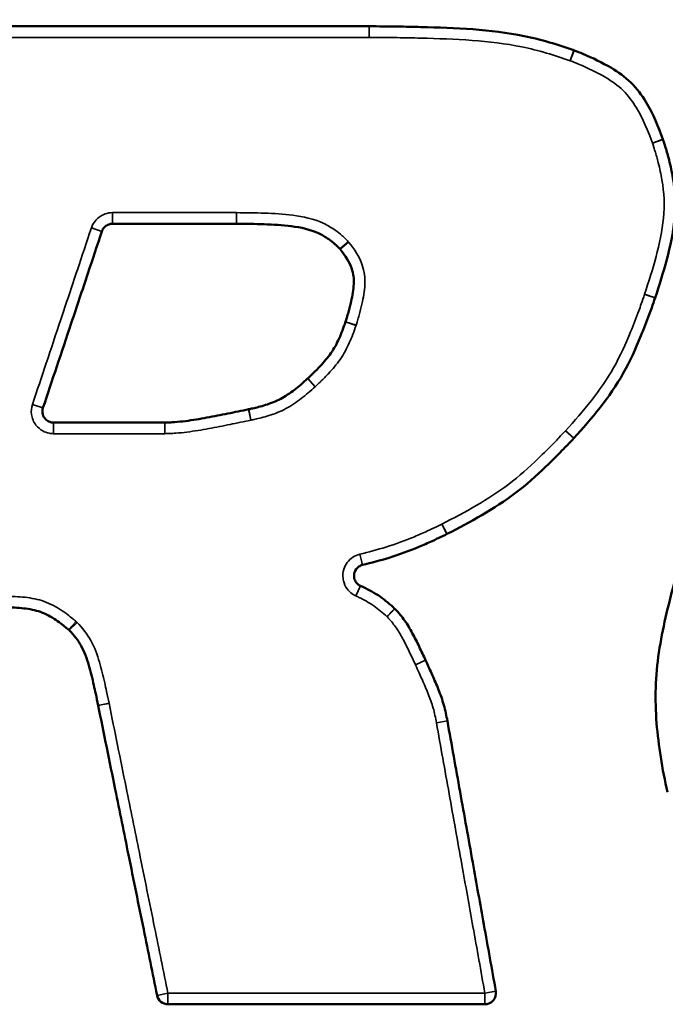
# Model space of a CAD drawing. Header units: inches. Extents: x 1.3 to 22.7, y 0.2 to 18.2.
# Tile 46 of 65: x 19.841 to 20.022, y 3.087 to 3.364. Entities that reach past the tile are written whole.
import ezdxf

# ---------------------------------------------------------------- set-up
doc = ezdxf.new("R2010")
doc.units = ezdxf.units.IN
doc.header["$LTSCALE"] = 0.8333333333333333
doc.header["$MEASUREMENT"] = 0
doc.layers.add('Visible (ANSI)', color=7, linetype='Continuous', lineweight=50)
doc.layers.add('Visible Narrow (ANSI)', color=7, linetype='Continuous', lineweight=35)

msp = doc.modelspace()

# ---------------------------------------------------------------- linework, layer by layer
at = {"layer": 'Visible (ANSI)'}
for centre, radius, start, end in [((19.97478754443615, 3.310632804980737), 0.0763567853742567, 19.68444609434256, 90), ((19.93906158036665, 3.35886459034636), 0.0031250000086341, 89.95556149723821, 89.99999999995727), ((19.99560524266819, 3.352294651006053), 0.0031250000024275, 69.67310837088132, 70.56807166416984), ((20.01874252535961, 3.329121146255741), 0.0031249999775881, 19.52248709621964, 20.14091309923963), ((20.01651927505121, 3.286600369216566), 0.0031249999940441, 341.44006415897, 341.752925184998), ((19.90576853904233, 3.251211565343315), 0.003125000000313, 100.887315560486, 101.8517924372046), ((19.99428860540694, 3.248222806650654), 0.0031249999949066, 317.3517238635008, 317.6637119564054), ((19.95951144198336, 3.221972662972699), 0.0031250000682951, 296.6949754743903, 296.9782535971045), ((19.9440593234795, 3.195904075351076), 0.0031249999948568, 45.73363288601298, 46.55858142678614), ((19.95207208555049, 3.182374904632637), 0.0031250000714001, 24.89391228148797, 25.00177596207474), ((19.86585617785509, 3.171563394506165), 0.0031250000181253, 190.91080764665, 191.4886716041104), ((19.88243092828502, 3.090013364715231), 0.0031250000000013, 191.488671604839, 270), ((19.9715922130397, 3.09001336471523), 0.0031249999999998, 270, 10.16720001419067)]:
    msp.add_arc(centre, radius, start, end, dxfattribs=at)
for points, knots in [([(19.93906158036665, 3.361989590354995), (19.92732936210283, 3.361989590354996), (19.91559714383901, 3.361989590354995), (19.8921323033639, 3.361989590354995), (19.88039968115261, 3.361989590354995), (19.86866705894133, 3.361989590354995), (19.85836643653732, 3.361989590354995), (19.84806581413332, 3.361989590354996), (19.82535098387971, 3.361989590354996), (19.8129367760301, 3.361989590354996), (19.80052256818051, 3.361989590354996)], [-0.5721715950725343, -0.5721715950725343, -0.5721715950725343, -0.5721715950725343, -0.4291323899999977, -0.4291323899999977, -0.2860882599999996, -0.2860882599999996, -0.2860882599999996, -0.1605030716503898, -0.1605030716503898, -0.0091490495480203, -0.0091490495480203, -0.0091490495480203, -0.0091490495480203]), ([(19.99664488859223, 3.355241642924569), (19.99219863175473, 3.356810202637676), (19.98743434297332, 3.358274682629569), (19.97785921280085, 3.360232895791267), (19.9730083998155, 3.360798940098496), (19.96821128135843, 3.361142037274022), (19.96331036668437, 3.361492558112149), (19.95846103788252, 3.36166041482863), (19.95140886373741, 3.361842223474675), (19.94920682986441, 3.361886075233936), (19.94436127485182, 3.361958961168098), (19.94169649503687, 3.361987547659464), (19.93906400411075, 3.361989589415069)], [-0.2326745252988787, -0.2326745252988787, -0.2326745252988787, -0.2326745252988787, -0.1752024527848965, -0.1752024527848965, -0.1176320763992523, -0.1176320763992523, -0.1176320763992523, -0.0588160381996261, -0.0588160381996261, -0.0321001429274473, -0.0321001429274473, -4.9248062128e-06, -4.9248062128e-06, -4.9248062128e-06, -4.9248062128e-06]), ([(20.02167642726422, 3.330197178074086), (20.02041935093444, 3.333624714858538), (20.01897151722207, 3.337261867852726), (20.01573387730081, 3.342624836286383), (20.01433706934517, 3.344514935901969), (20.01265928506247, 3.346157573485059), (20.01098150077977, 3.34780021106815), (20.00905486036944, 3.349137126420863), (20.00453393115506, 3.351823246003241), (20.0018793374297, 3.353087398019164), (19.99835297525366, 3.35457679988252), (19.99747930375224, 3.354932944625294), (19.99669079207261, 3.355225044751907)], [-0.1390401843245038, -0.1390401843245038, -0.1390401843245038, -0.1390401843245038, -0.094539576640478, -0.094539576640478, -0.069722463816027, -0.069722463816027, -0.069722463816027, -0.0449053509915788, -0.0449053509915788, -0.0103253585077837, -0.0103253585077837, -9.74507125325e-05, -9.74507125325e-05, -9.74507125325e-05, -9.74507125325e-05]), ([(20.0194871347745, 3.285621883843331), (20.02064128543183, 3.289122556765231), (20.02178271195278, 3.292731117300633), (20.02371815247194, 3.300074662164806), (20.02455221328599, 3.303821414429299), (20.02494672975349, 3.307749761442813), (20.02532749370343, 3.311541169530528), (20.02512513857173, 3.315545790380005), (20.02418701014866, 3.32100680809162), (20.02382037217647, 3.322698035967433), (20.02310308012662, 3.32555087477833), (20.02277811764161, 3.326724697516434), (20.02229948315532, 3.328303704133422), (20.02217153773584, 3.328713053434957), (20.02192876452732, 3.329461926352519), (20.02180163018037, 3.329844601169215), (20.02168787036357, 3.330165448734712)], [-0.176721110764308, -0.176721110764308, -0.176721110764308, -0.176721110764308, -0.1317829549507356, -0.1317829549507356, -0.086810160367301, -0.086810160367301, -0.086810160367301, -0.0434050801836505, -0.0434050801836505, -0.0234524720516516, -0.0234524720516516, -0.0091768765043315, -0.0091768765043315, -0.0041924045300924, -0.0041924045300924, -6.75738051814e-05, -6.75738051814e-05, -6.75738051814e-05, -6.75738051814e-05]), ([(19.84727928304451, 3.254637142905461), (19.84857165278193, 3.258508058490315), (19.84986402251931, 3.26237897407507), (19.85251772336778, 3.270327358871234), (19.85387905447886, 3.274404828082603), (19.85524038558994, 3.278482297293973), (19.85679619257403, 3.283142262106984), (19.85835199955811, 3.28780222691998), (19.86122597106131, 3.296410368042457), (19.86254413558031, 3.300358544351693), (19.86386230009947, 3.30430672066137)], [0.0176292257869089, 0.0176292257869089, 0.0176292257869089, 0.0176292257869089, 0.0673842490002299, 0.0673842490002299, 0.1197942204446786, 0.1197942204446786, 0.1197942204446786, 0.1796913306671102, 0.1796913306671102, 0.2304394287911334, 0.2304394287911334, 0.2304394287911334, 0.2304394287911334]), ([(19.86386230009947, 3.30430672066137), (19.86392659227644, 3.30449928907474), (19.86400971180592, 3.304685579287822), (19.86427069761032, 3.30514444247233), (19.86447563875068, 3.305401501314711), (19.86502647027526, 3.30590629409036), (19.8653962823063, 3.306127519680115), (19.86612568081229, 3.306382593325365), (19.86647603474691, 3.306442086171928), (19.86682646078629, 3.306442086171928)], [0, 0, 0, 0, 0.0049503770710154, 0.0049503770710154, 0.01287098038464, 0.01287098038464, 0.023167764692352, 0.023167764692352, 0.031712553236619, 0.031712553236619, 0.031712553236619, 0.031712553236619]), ([(19.86682646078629, 3.306442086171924), (19.86885069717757, 3.306442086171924), (19.87087493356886, 3.306442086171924), (19.87630953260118, 3.306442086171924), (19.87971989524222, 3.306442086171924), (19.88313025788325, 3.306442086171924), (19.88622276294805, 3.306442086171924), (19.88931526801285, 3.306442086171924), (19.89549890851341, 3.306442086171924), (19.89859004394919, 3.306442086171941), (19.90168117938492, 3.306442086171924)], [0.0091490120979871, 0.0091490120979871, 0.0091490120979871, 0.0091490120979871, 0.0338285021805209, 0.0338285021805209, 0.0754076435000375, 0.0754076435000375, 0.0754076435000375, 0.1131114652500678, 0.1131114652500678, 0.1507985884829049, 0.1507985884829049, 0.1507985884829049, 0.1507985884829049]), ([(19.90168117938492, 3.306442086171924), (19.90168254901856, 3.306442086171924), (19.9016839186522, 3.306442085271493), (19.90168665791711, 3.306442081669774), (19.90168802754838, 3.306442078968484), (19.90168939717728, 3.306442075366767)], [0, 0, 0, 0, 3.3397146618e-05, 3.3397146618e-05, 6.6794293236e-05, 6.6794293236e-05, 6.6794293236e-05, 6.6794293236e-05]), ([(19.90168939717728, 3.306442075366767), (19.90433182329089, 3.306435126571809), (19.90692171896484, 3.306409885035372), (19.91209299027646, 3.306216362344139), (19.9146639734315, 3.30605950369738), (19.91713797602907, 3.305746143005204), (19.91990659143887, 3.305395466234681), (19.92247909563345, 3.304853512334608), (19.92576235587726, 3.303308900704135), (19.92674785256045, 3.302728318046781), (19.92827302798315, 3.301650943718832), (19.9288444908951, 3.301200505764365), (19.9295992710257, 3.300537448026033), (19.92980469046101, 3.30034914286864), (19.93028875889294, 3.299884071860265), (19.93048909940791, 3.299688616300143), (19.93078725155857, 3.299347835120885)], [1.66988457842e-05, 1.66988457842e-05, 1.66988457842e-05, 1.66988457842e-05, 0.032233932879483, 0.032233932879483, 0.064467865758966, 0.064467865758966, 0.064467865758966, 0.100540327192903, 0.100540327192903, 0.1165764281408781, 0.1165764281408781, 0.126759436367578, 0.126759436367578, 0.1307226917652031, 0.1307226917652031, 0.136405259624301, 0.136405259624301, 0.136405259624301, 0.136405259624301]), ([(19.93078725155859, 3.299347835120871), (19.93079741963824, 3.299336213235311), (19.93080750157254, 3.299324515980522), (19.93082749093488, 3.299300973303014), (19.93083739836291, 3.299289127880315), (19.93084721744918, 3.299277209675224)], [3.189e-13, 3.189e-13, 3.189e-13, 3.189e-13, 0.0003765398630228, 0.0003765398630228, 0.0007530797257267, 0.0007530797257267, 0.0007530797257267, 0.0007530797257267]), ([(19.93084721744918, 3.29927720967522), (19.93244241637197, 3.297340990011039), (19.93349629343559, 3.295686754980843), (19.93459549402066, 3.292415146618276), (19.93477793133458, 3.29097971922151), (19.93471082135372, 3.289454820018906), (19.93464371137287, 3.287929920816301), (19.93434209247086, 3.286250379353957), (19.93373137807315, 3.283559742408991), (19.93347629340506, 3.282564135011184), (19.93305257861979, 3.281047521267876), (19.93290063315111, 3.280526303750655), (19.93262536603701, 3.279621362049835), (19.93251693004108, 3.279270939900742), (19.93238413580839, 3.278869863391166)], [-0.1007440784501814, -0.1007440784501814, -0.1007440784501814, -0.1007440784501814, -0.0700754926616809, -0.0700754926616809, -0.0476559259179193, -0.0476559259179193, -0.0476559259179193, -0.0252363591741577, -0.0252363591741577, -0.0121061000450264, -0.0121061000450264, -0.0052094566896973, -0.0052094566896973, -4.61851449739e-05, -4.61851449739e-05, -4.61851449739e-05, -4.61851449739e-05]), ([(19.99659862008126, 3.246118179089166), (19.99909952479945, 3.24886314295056), (20.00164808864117, 3.251761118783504), (20.00638274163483, 3.257813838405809), (20.00860613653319, 3.26101148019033), (20.01052429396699, 3.264409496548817), (20.01245371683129, 3.267827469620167), (20.01403111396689, 3.271368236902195), (20.01629328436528, 3.276896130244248), (20.01706845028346, 3.278897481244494), (20.01804847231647, 3.28154629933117), (20.01828110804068, 3.282184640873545), (20.01884026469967, 3.283743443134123), (20.01917615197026, 3.284695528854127), (20.01948174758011, 3.285605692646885)], [-0.1817201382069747, -0.1817201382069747, -0.1817201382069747, -0.1817201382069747, -0.1364490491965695, -0.1364490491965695, -0.0911434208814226, -0.0911434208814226, -0.0911434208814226, -0.0455717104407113, -0.0455717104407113, -0.0198749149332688, -0.0198749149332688, -0.0117365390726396, -0.0117365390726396, -3.46043654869e-05, -3.46043654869e-05, -3.46043654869e-05, -3.46043654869e-05]), ([(19.93237707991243, 3.27884880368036), (19.93181334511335, 3.27718586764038), (19.93125538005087, 3.275675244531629), (19.92992102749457, 3.272718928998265), (19.92917332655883, 3.271345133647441), (19.92829358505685, 3.270070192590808), (19.92742581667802, 3.268812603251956), (19.92639728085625, 3.267612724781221), (19.92463017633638, 3.265722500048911), (19.92396261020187, 3.265041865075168), (19.92307636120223, 3.264171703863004), (19.92286869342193, 3.263970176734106), (19.92235395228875, 3.263476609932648), (19.9220744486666, 3.263211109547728), (19.9217486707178, 3.262913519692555)], [-0.0852117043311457, -0.0852117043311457, -0.0852117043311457, -0.0852117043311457, -0.0637964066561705, -0.0637964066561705, -0.0423362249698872, -0.0423362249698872, -0.0423362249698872, -0.0211681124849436, -0.0211681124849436, -0.009100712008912, -0.009100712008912, -0.005429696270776, -0.005429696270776, -3.99387827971e-05, -3.99387827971e-05, -3.99387827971e-05, -3.99387827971e-05]), ([(19.93238413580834, 3.278869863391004), (19.93238297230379, 3.278866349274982), (19.93238180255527, 3.278862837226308), (19.93237945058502, 3.27885581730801), (19.9323782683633, 3.278852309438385), (19.93237707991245, 3.278848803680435)], [1.8832e-12, 1.8832e-12, 1.8832e-12, 1.8832e-12, 9.02628190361e-05, 9.02628190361e-05, 0.000180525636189, 0.000180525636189, 0.000180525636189, 0.000180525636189]), ([(19.92173453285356, 3.262900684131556), (19.92046951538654, 3.261759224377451), (19.91926934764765, 3.260718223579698), (19.91674662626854, 3.258773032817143), (19.9154723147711, 3.257906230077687), (19.91416363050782, 3.257205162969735), (19.91283176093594, 3.25649167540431), (19.9114240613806, 3.255945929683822), (19.90923271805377, 3.255266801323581), (19.90856612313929, 3.255079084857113), (19.90734882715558, 3.254762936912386), (19.90679865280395, 3.254629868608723), (19.90605367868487, 3.254462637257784), (19.90585876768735, 3.254420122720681), (19.90549701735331, 3.254343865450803), (19.90535501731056, 3.254314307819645), (19.90517829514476, 3.254280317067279)], [-0.0839688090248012, -0.0839688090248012, -0.0839688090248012, -0.0839688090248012, -0.0631899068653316, -0.0631899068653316, -0.0423724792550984, -0.0423724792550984, -0.0423724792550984, -0.0211862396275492, -0.0211862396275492, -0.0122460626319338, -0.0122460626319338, -0.0049536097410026, -0.0049536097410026, -0.0023557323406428, -0.0023557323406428, -0.0001137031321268, -0.0001137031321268, -0.0001137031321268, -0.0001137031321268]), ([(19.92174867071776, 3.262913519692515), (19.92174632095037, 3.262911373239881), (19.921743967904, 3.262909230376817), (19.92173925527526, 3.262904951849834), (19.92173689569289, 3.262902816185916), (19.92173453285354, 3.262900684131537)], [6.749e-13, 6.749e-13, 6.749e-13, 6.749e-13, 7.76034576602e-05, 7.76034576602e-05, 0.0001552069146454, 0.0001552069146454, 0.0001552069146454, 0.0001552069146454]), ([(19.85024344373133, 3.250522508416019), (19.85004042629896, 3.250522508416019), (19.84983740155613, 3.25054235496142), (19.84931950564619, 3.250644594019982), (19.84901077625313, 3.250757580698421), (19.84835752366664, 3.25112020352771), (19.84803058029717, 3.251400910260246), (19.84743610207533, 3.252169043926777), (19.84721751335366, 3.252693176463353), (19.84708342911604, 3.253706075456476), (19.84712957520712, 3.254188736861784), (19.84727928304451, 3.254637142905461)], [0, 0, 0, 0, 0.0049503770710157, 0.0049503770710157, 0.0128709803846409, 0.0128709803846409, 0.0231677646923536, 0.0231677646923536, 0.0365535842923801, 0.0365535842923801, 0.0480808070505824, 0.0480808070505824, 0.0480808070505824, 0.0480808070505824]), ([(19.90512672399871, 3.254269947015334), (19.90316891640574, 3.253859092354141), (19.9012209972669, 3.253453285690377), (19.8973124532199, 3.252661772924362), (19.8953548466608, 3.252274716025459), (19.89340709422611, 3.251915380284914), (19.89138249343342, 3.251541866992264), (19.88937494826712, 3.251195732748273), (19.88640146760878, 3.25082843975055), (19.88539121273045, 3.250728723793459), (19.88387134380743, 3.250616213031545), (19.88335979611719, 3.250584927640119), (19.88239815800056, 3.250540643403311), (19.88201203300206, 3.250525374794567), (19.88153110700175, 3.250522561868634)], [0.0001101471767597, 0.0001101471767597, 0.0001101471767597, 0.0001101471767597, 0.0245008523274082, 0.0245008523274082, 0.0490017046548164, 0.0490017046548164, 0.0490017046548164, 0.0744692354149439, 0.0744692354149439, 0.0874267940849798, 0.0874267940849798, 0.0940205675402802, 0.0940205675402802, 0.0998990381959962, 0.0998990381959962, 0.0998990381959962, 0.0998990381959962]), ([(19.88151282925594, 3.250522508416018), (19.87885289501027, 3.250522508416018), (19.87619296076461, 3.250522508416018), (19.87025993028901, 3.250522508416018), (19.86698683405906, 3.250522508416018), (19.86371373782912, 3.250522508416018), (19.86133481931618, 3.250522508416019), (19.85895590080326, 3.250522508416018), (19.85446580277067, 3.250522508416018), (19.852354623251, 3.250522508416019), (19.85024344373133, 3.250522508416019)], [3.69934413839e-05, 3.69934413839e-05, 3.69934413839e-05, 3.69934413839e-05, 0.0324669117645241, 0.0324669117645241, 0.0723725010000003, 0.0723725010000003, 0.0723725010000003, 0.1013762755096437, 0.1013762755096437, 0.1271157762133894, 0.1271157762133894, 0.1271157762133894, 0.1271157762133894]), ([(19.88153110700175, 3.250522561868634), (19.88152806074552, 3.250522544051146), (19.88152501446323, 3.250522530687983), (19.88151892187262, 3.250522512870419), (19.88151587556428, 3.250522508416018), (19.88151282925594, 3.250522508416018)], [1.07e-14, 1.07e-14, 1.07e-14, 1.07e-14, 7.42811824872e-05, 7.42811824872e-05, 0.0001485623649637, 0.0001485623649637, 0.0001485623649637, 0.0001485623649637]), ([(19.96092910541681, 3.219187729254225), (19.96418245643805, 3.220843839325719), (19.96750867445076, 3.222593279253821), (19.97398245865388, 3.226372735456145), (19.97717111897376, 3.22841949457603), (19.98020773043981, 3.230722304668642), (19.98324526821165, 3.233025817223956), (19.98606542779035, 3.23556181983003), (19.99032429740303, 3.239646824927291), (19.99185497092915, 3.241171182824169), (19.99380831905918, 3.243174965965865), (19.99425224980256, 3.243634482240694), (19.9953266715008, 3.244757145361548), (19.99597741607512, 3.245443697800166), (19.99658712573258, 3.246105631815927)], [-0.1781469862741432, -0.1781469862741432, -0.1781469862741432, -0.1781469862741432, -0.1336405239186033, -0.1336405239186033, -0.0891027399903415, -0.0891027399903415, -0.0891027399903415, -0.0445513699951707, -0.0445513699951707, -0.0186616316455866, -0.0186616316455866, -0.0110031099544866, -0.0110031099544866, -3.45029264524e-05, -3.45029264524e-05, -3.45029264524e-05, -3.45029264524e-05]), ([(20.03066011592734, 3.224179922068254), (20.02862474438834, 3.217991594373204), (20.02662851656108, 3.211711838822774), (20.02311230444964, 3.198996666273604), (20.02154191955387, 3.192541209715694), (20.02055024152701, 3.185890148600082), (20.01957572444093, 3.179354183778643), (20.01936209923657, 3.172574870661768), (20.02015370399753, 3.162788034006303), (20.02054759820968, 3.159606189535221), (20.02156702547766, 3.153135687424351), (20.02220776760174, 3.149731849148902), (20.0229843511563, 3.146548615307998)], [-0.315322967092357, -0.315322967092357, -0.315322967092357, -0.315322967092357, -0.2359017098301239, -0.2359017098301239, -0.1563500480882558, -0.1563500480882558, -0.1563500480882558, -0.0781750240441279, -0.0781750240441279, -0.0400204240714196, -0.0400204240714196, -8.12584494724e-05, -8.12584494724e-05, -8.12584494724e-05, -8.12584494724e-05]), ([(19.93714844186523, 3.210464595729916), (19.93965644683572, 3.211082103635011), (19.9421670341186, 3.211746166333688), (19.94467855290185, 3.212517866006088), (19.9474826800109, 3.213379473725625), (19.9502825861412, 3.214412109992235), (19.95424684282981, 3.216076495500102), (19.95550230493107, 3.21662917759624), (19.95759948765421, 3.217585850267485), (19.9584454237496, 3.217981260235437), (19.95982741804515, 3.21864379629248), (19.96039356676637, 3.218918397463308), (19.96091531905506, 3.219180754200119)], [-0.1002308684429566, -0.1002308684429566, -0.1002308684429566, -0.1002308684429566, -0.0692285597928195, -0.0692285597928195, -0.0692285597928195, -0.0346142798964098, -0.0346142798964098, -0.0182838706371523, -0.0182838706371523, -0.0071465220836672, -0.0071465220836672, -3.12491986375e-05, -3.12491986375e-05, -3.12491986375e-05, -3.12491986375e-05]), ([(19.93659181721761, 3.204590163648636), (19.93640731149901, 3.204674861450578), (19.93623107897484, 3.204777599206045), (19.93580305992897, 3.205086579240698), (19.93556961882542, 3.205318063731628), (19.93512721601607, 3.205920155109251), (19.93494719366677, 3.206311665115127), (19.93472738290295, 3.207257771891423), (19.9347473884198, 3.207825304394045), (19.93511902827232, 3.209032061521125), (19.93557069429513, 3.209637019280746), (19.93646459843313, 3.210231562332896), (19.93679897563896, 3.210378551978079), (19.93714844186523, 3.210464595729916)], [0, 0, 0, 0, 0.0049503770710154, 0.0049503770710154, 0.0128709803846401, 0.0128709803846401, 0.0231677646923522, 0.0231677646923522, 0.0365535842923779, 0.0365535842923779, 0.0539551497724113, 0.0539551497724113, 0.0627310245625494, 0.0627310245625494, 0.0627310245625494, 0.0627310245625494]), ([(19.94620811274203, 3.198173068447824), (19.94504294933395, 3.199276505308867), (19.94359941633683, 3.200532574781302), (19.94059674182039, 3.202583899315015), (19.9390098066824, 3.203442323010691), (19.93746844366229, 3.204179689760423), (19.93717520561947, 3.204319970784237), (19.93688324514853, 3.204456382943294), (19.93659181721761, 3.204590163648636)], [-0.081481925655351, -0.081481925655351, -0.081481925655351, -0.081481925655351, -0.0619513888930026, -0.0619513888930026, -0.0423313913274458, -0.0423313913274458, -0.0423313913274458, -0.038598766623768, -0.038598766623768, -0.038598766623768, -0.038598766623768]), ([(19.83601708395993, 3.198542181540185), (19.83785095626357, 3.198533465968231), (19.8395457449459, 3.198488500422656), (19.84293309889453, 3.198168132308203), (19.8445555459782, 3.197897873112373), (19.84603247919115, 3.197442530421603), (19.84756603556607, 3.196969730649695), (19.84897600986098, 3.196263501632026), (19.85106684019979, 3.194914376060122), (19.85169773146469, 3.194470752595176), (19.85278538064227, 3.193653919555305), (19.85324622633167, 3.19329074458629), (19.85385714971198, 3.192786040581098), (19.85401554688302, 3.192652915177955), (19.85428414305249, 3.192422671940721), (19.8543904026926, 3.192330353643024), (19.85449972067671, 3.1922333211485)], [-0.0912612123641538, -0.0912612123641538, -0.0912612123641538, -0.0912612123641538, -0.0688978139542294, -0.0688978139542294, -0.0465042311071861, -0.0465042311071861, -0.0465042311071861, -0.0232521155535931, -0.0232521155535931, -0.0129938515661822, -0.0129938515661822, -0.0052806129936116, -0.0052806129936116, -0.002527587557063, -0.002527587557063, -0.0005396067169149, -0.0005396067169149, -0.0005396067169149, -0.0005396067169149]), ([(19.95490425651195, 3.18369567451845), (19.95432013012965, 3.184948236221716), (19.95372107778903, 3.186222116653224), (19.95248838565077, 3.188756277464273), (19.95185664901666, 3.190023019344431), (19.95116531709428, 3.191304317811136), (19.95054018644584, 3.192462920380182), (19.94984427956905, 3.193678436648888), (19.94861059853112, 3.195413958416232), (19.94819963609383, 3.19594435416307), (19.94751354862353, 3.196769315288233), (19.94724984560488, 3.197072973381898), (19.94675180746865, 3.197619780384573), (19.94645508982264, 3.197932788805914), (19.9462405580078, 3.198141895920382)], [-0.0642054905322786, -0.0642054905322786, -0.0642054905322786, -0.0642054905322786, -0.0473557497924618, -0.0473557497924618, -0.0304940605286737, -0.0304940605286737, -0.0304940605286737, -0.0152470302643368, -0.0152470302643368, -0.008000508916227, -0.008000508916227, -0.0036591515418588, -0.0036591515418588, -8.76839475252e-05, -8.76839475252e-05, -8.76839475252e-05, -8.76839475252e-05]), ([(19.85449972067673, 3.192233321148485), (19.85452442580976, 3.192211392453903), (19.85454878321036, 3.192189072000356), (19.85459677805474, 3.192143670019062), (19.85462041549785, 3.192120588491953), (19.85464368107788, 3.192097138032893)], [0, 0, 0, 0, 0.0008054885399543, 0.0008054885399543, 0.0016109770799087, 0.0016109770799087, 0.0016109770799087, 0.0016109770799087]), ([(19.85464368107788, 3.192097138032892), (19.85614174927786, 3.190587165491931), (19.8571203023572, 3.189324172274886), (19.85891353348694, 3.186042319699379), (19.85959700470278, 3.184178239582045), (19.86017172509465, 3.182211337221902), (19.86069392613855, 3.180424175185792), (19.86115330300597, 3.178539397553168), (19.86176857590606, 3.175848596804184), (19.86194599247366, 3.175044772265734), (19.86235206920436, 3.173147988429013), (19.86257341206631, 3.172083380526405), (19.86278766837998, 3.170971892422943)], [-0.1007758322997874, -0.1007758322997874, -0.1007758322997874, -0.1007758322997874, -0.074652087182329, -0.074652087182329, -0.048153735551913, -0.048153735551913, -0.048153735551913, -0.0240768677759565, -0.0240768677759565, -0.0138702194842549, -0.0138702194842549, -6.4367681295e-05, -6.4367681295e-05, -6.4367681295e-05, -6.4367681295e-05]), ([(19.96102978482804, 3.166614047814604), (19.960792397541, 3.167997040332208), (19.96046988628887, 3.169579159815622), (19.95962165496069, 3.172543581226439), (19.95910247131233, 3.173981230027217), (19.95855684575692, 3.175348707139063), (19.95797879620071, 3.176797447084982), (19.95737899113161, 3.178182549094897), (19.95649396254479, 3.180190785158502), (19.95621555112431, 3.180814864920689), (19.95559677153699, 3.182188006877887), (19.95524936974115, 3.182951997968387), (19.95490673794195, 3.183690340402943)], [-0.0705543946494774, -0.0705543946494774, -0.0705543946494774, -0.0705543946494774, -0.0534606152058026, -0.0534606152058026, -0.0363194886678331, -0.0363194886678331, -0.0363194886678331, -0.0181597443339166, -0.0181597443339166, -0.0099351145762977, -0.0099351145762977, -1.19428675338e-05, -1.19428675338e-05, -1.19428675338e-05, -1.19428675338e-05]), ([(19.86279379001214, 3.170940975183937), (19.86439460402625, 3.163064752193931), (19.86599541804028, 3.155188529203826), (19.86884212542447, 3.141182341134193), (19.87008801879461, 3.135052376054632), (19.87133391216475, 3.128922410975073), (19.87275779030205, 3.121916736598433), (19.87418166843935, 3.1149110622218), (19.87685987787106, 3.101733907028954), (19.87811420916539, 3.09556242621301), (19.87936854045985, 3.089390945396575)], [-0.3485737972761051, -0.3485737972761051, -0.3485737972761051, -0.3485737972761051, -0.2505835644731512, -0.2505835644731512, -0.1743190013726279, -0.1743190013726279, -0.1743190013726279, -0.0871595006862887, -0.0871595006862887, -0.0103784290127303, -0.0103784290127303, -0.0103784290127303, -0.0103784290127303]), ([(19.961033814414, 3.166591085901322), (19.96103312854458, 3.166594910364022), (19.96103244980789, 3.16659873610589), (19.96103110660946, 3.166606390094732), (19.9610304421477, 3.166610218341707), (19.96102978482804, 3.166614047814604)], [0, 0, 0, 0, 9.47434720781e-05, 9.47434720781e-05, 0.0001894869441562, 0.0001894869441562, 0.0001894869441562, 0.0001894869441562]), ([(19.97466814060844, 3.090564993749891), (19.97354770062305, 3.096812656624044), (19.97242726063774, 3.103060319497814), (19.97026442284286, 3.115120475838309), (19.96922202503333, 3.120932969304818), (19.9681796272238, 3.126745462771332), (19.96698831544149, 3.133388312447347), (19.96579700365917, 3.140031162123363), (19.9634150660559, 3.153313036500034), (19.962224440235, 3.159952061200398), (19.961033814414, 3.166591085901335)], [-0.3139466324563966, -0.3139466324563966, -0.3139466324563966, -0.3139466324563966, -0.2365599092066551, -0.2365599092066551, -0.1645634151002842, -0.1645634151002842, -0.1645634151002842, -0.0822817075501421, -0.0822817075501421, -4.73780862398e-05, -4.73780862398e-05, -4.73780862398e-05, -4.73780862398e-05]), ([(19.88243092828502, 3.08688836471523), (19.88953387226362, 3.086888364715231), (19.89663681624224, 3.08688836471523), (19.91169395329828, 3.08688836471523), (19.91964814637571, 3.08688836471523), (19.92760233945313, 3.08688836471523), (19.93458576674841, 3.08688836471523), (19.94156919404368, 3.08688836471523), (19.9562324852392, 3.08688836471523), (19.96391234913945, 3.086888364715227), (19.9715922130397, 3.086888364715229)], [-0.3775316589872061, -0.3775316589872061, -0.3775316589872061, -0.3775316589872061, -0.2909325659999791, -0.2909325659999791, -0.1939550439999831, -0.1939550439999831, -0.1939550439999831, -0.1088130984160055, -0.1088130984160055, -0.0151801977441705, -0.0151801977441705, -0.0151801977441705, -0.0151801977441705])]:
    msp.add_open_spline(points, degree=3, knots=knots, dxfattribs=at)
at = {"layer": 'Visible Narrow (ANSI)'}
for p, q in [((19.93906158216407, 3.358864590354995), (19.93906158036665, 3.361989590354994)), ((19.99560524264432, 3.352294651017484), (19.99664488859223, 3.355241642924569)), ((19.9966907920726, 3.355225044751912), (19.99560524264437, 3.352294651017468)), ((20.01874252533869, 3.329121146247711), (20.02167642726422, 3.330197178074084)), ((20.02168787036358, 3.330165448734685), (20.01874252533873, 3.329121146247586)), ((19.86682646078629, 3.306442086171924), (19.86682646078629, 3.309567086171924)), ((19.90168117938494, 3.309567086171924), (19.90168117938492, 3.306442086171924)), ((19.90168939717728, 3.306442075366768), (19.90169761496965, 3.309567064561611)), ((19.86089813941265, 3.305296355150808), (19.86386230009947, 3.304306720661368)), ((19.93313916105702, 3.301405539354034), (19.9307872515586, 3.29934783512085)), ((19.93084721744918, 3.299277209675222), (19.93325909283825, 3.301264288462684)), ((20.01651927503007, 3.286600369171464), (20.0194871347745, 3.285621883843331)), ((19.93237707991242, 3.278848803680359), (19.93533664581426, 3.277845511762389)), ((19.93535075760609, 3.277887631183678), (19.93238413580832, 3.278869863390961)), ((19.92173453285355, 3.262900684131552), (19.92382802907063, 3.260580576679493)), ((19.92385630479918, 3.260606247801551), (19.92174867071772, 3.262913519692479)), ((19.84727928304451, 3.254637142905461), (19.84431512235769, 3.255626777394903)), ((19.90576853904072, 3.251211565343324), (19.90512672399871, 3.254269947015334)), ((19.90517829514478, 3.254280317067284), (19.90576853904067, 3.251211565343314)), ((19.85024344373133, 3.247397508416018), (19.85024344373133, 3.250522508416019)), ((19.88151282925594, 3.250522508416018), (19.88151282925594, 3.247397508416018)), ((19.88154938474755, 3.24739761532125), (19.88153110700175, 3.250522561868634)), ((19.99428860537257, 3.248222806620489), (19.99659862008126, 3.246118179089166)), ((19.95951144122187, 3.221972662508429), (19.96092910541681, 3.219187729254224)), ((19.93714844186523, 3.210464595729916), (19.93640133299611, 3.213498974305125)), ((19.93528808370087, 3.201750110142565), (19.93659181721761, 3.204590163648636)), ((19.94405932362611, 3.195904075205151), (19.94620811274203, 3.198173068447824)), ((19.85657419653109, 3.194570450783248), (19.85449972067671, 3.192233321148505)), ((19.85464368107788, 3.192097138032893), (19.8568621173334, 3.194298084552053)), ((19.952072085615, 3.182374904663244), (19.95490425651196, 3.183695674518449)), ((19.95490673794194, 3.183690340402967), (19.95207208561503, 3.182374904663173)), ((19.86585617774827, 3.171563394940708), (19.86279379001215, 3.170940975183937)), ((19.96102978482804, 3.166614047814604), (19.95794982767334, 3.166085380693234)), ((19.95795788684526, 3.166039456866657), (19.961033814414, 3.166591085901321)), ((19.87936854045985, 3.089390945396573), (19.88243092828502, 3.09001336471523)), ((19.88243092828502, 3.09001336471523), (19.88243092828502, 3.08688836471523)), ((19.9715922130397, 3.090013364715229), (19.97466814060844, 3.090564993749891)), ((19.9715922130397, 3.086888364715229), (19.9715922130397, 3.090013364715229))]:
    msp.add_line(p, q, dxfattribs=at)
for centre, major_axis, start_param, end_param in [((19.93906158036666, 3.358864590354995), (2.4237440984e-06, 0.0031249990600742), 4.712388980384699, 6.276991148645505), ((20.01651927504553, 3.286600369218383), (0.0029624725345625, -0.0009946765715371), 4.712388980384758, 6.367735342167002), ((19.99428860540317, 3.248222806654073), (0.0022985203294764, -0.0021171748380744), 4.712388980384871, 6.103877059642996), ((19.95951144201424, 3.221972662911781), (0.0014038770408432, -0.0027919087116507), 4.712388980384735, 6.284974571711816), ((19.94405932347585, 3.195904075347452), (0.0021812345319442, 0.0022378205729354), 4.712388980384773, 6.284997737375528), ((19.86585617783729, 3.171563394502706), (-0.0030685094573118, -0.000591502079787), 4.712388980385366, 6.285128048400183)]:
    msp.add_ellipse(centre, major_axis=major_axis, ratio=1e-05, start_param=start_param, end_param=end_param, dxfattribs=at)
for points, knots in [([(19.80052256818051, 3.358864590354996), (19.8129367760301, 3.358864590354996), (19.82535098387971, 3.358864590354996), (19.84806581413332, 3.358864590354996), (19.85836643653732, 3.358864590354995), (19.86866705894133, 3.358864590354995), (19.88039968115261, 3.358864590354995), (19.8921323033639, 3.358864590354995), (19.91559714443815, 3.358864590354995), (19.92732936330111, 3.358864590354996), (19.93906158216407, 3.358864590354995)], [0.0091490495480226, 0.0091490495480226, 0.0091490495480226, 0.0091490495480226, 0.1605030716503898, 0.1605030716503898, 0.2860882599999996, 0.2860882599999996, 0.2860882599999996, 0.4291323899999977, 0.4291323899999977, 0.5721716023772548, 0.5721716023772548, 0.5721716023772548, 0.5721716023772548]), ([(19.93906158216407, 3.3588645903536), (19.94169406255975, 3.358862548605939), (19.94432647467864, 3.358834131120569), (19.94914967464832, 3.358761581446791), (19.95134053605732, 3.3587179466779), (19.95835362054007, 3.358537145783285), (19.96317648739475, 3.358369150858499), (19.96798834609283, 3.358024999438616), (19.97269829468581, 3.357688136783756), (19.97739850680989, 3.357137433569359), (19.98664306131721, 3.35524682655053), (19.99115982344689, 3.353862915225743), (19.99560524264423, 3.35229465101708)], [4.9321109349e-06, 4.9321109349e-06, 4.9321109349e-06, 4.9321109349e-06, 0.0321001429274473, 0.0321001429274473, 0.0588160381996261, 0.0588160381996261, 0.1176320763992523, 0.1176320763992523, 0.1176320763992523, 0.1752024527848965, 0.1752024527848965, 0.2326745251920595, 0.2326745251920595, 0.2326745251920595, 0.2326745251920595]), ([(19.99560524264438, 3.352294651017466), (19.99639190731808, 3.352003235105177), (19.99716871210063, 3.351684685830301), (20.00055656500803, 3.350253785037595), (20.00311705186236, 3.349030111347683), (20.00732991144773, 3.346527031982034), (20.00901860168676, 3.345348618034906), (20.01047308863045, 3.343924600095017), (20.01192757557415, 3.342500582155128), (20.01315928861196, 3.340842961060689), (20.01611566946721, 3.335945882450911), (20.01748571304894, 3.332547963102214), (20.01874252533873, 3.329121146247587)], [9.74506056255e-05, 9.74506056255e-05, 9.74506056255e-05, 9.74506056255e-05, 0.0103253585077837, 0.0103253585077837, 0.0449053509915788, 0.0449053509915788, 0.069722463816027, 0.069722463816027, 0.069722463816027, 0.094539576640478, 0.094539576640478, 0.1390401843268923, 0.1390401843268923, 0.1390401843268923, 0.1390401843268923]), ([(20.01874252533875, 3.329121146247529), (20.01885558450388, 3.328802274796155), (20.01896166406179, 3.328480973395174), (20.01919208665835, 3.327770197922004), (20.01931409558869, 3.327379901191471), (20.01977249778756, 3.325867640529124), (20.02008468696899, 3.324740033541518), (20.02077253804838, 3.322004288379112), (20.02112268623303, 3.320387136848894), (20.02201139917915, 3.31521377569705), (20.02219311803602, 3.311604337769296), (20.02183737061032, 3.308062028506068), (20.02146877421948, 3.30439177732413), (20.02067138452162, 3.300776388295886), (20.01878583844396, 3.29362215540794), (20.01767338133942, 3.290100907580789), (20.01651927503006, 3.286600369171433)], [6.75738074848e-05, 6.75738074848e-05, 6.75738074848e-05, 6.75738074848e-05, 0.0041924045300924, 0.0041924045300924, 0.0091768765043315, 0.0091768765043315, 0.0234524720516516, 0.0234524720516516, 0.0434050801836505, 0.0434050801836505, 0.086810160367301, 0.086810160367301, 0.086810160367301, 0.1317829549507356, 0.1317829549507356, 0.1767211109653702, 0.1767211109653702, 0.1767211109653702, 0.1767211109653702]), ([(19.86682646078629, 3.309567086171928), (19.86612560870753, 3.309567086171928), (19.86542490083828, 3.309448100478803), (19.8639661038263, 3.308937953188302), (19.86322647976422, 3.308495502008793), (19.86212481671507, 3.307485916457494), (19.86171493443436, 3.306971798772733), (19.86119296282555, 3.306054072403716), (19.86102672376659, 3.305681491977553), (19.86089813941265, 3.305296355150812)], [-0.031712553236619, -0.031712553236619, -0.031712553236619, -0.031712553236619, -0.023167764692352, -0.023167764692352, -0.01287098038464, -0.01287098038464, -0.0049503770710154, -0.0049503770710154, 0, 0, 0, 0]), ([(19.90168117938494, 3.309567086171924), (19.89859004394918, 3.309567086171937), (19.89549890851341, 3.309567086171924), (19.88931526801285, 3.309567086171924), (19.88622276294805, 3.309567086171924), (19.88313025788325, 3.309567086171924), (19.87971989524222, 3.309567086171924), (19.87630953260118, 3.309567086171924), (19.87087493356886, 3.309567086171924), (19.86885069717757, 3.309567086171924), (19.86682646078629, 3.309567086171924)], [-0.1507985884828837, -0.1507985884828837, -0.1507985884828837, -0.1507985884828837, -0.1131114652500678, -0.1131114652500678, -0.0754076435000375, -0.0754076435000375, -0.0754076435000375, -0.0338285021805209, -0.0338285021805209, -0.0091490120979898, -0.0091490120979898, -0.0091490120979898, -0.0091490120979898]), ([(19.90169761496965, 3.309567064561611), (19.90169487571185, 3.309567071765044), (19.9016921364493, 3.309567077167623), (19.90168665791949, 3.309567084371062), (19.90168391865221, 3.309567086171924), (19.90168117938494, 3.309567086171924)], [-6.6794293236e-05, -6.6794293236e-05, -6.6794293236e-05, -6.6794293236e-05, -3.3397146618e-05, -3.3397146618e-05, 0, 0, 0, 0]), ([(19.93313916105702, 3.301405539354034), (19.93283226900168, 3.301756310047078), (19.93250473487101, 3.302088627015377), (19.93193421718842, 3.302636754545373), (19.93169447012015, 3.302856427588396), (19.9308227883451, 3.303622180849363), (19.93016586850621, 3.304139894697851), (19.92840938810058, 3.305380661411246), (19.92727241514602, 3.306052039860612), (19.92340502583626, 3.307871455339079), (19.92046590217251, 3.308474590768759), (19.91753065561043, 3.308846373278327), (19.91490775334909, 3.309178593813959), (19.9122655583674, 3.309337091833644), (19.90698290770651, 3.309534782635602), (19.90434009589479, 3.309560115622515), (19.90169761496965, 3.309567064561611)], [-0.1364052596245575, -0.1364052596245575, -0.1364052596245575, -0.1364052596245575, -0.1307226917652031, -0.1307226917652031, -0.126759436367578, -0.126759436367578, -0.1165764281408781, -0.1165764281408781, -0.100540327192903, -0.100540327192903, -0.064467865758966, -0.064467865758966, -0.064467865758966, -0.032233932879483, -0.032233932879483, -1.66988457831e-05, -1.66988457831e-05, -1.66988457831e-05, -1.66988457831e-05]), ([(19.86089813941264, 3.305296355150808), (19.85957997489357, 3.301348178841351), (19.85826181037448, 3.297400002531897), (19.85538783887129, 3.28879186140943), (19.85383203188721, 3.284131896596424), (19.85227622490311, 3.279471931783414), (19.85091489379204, 3.275394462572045), (19.84955356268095, 3.271316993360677), (19.84689986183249, 3.263368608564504), (19.84560749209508, 3.259497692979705), (19.84431512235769, 3.255626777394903)], [-0.2304394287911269, -0.2304394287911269, -0.2304394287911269, -0.2304394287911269, -0.1796913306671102, -0.1796913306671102, -0.1197942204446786, -0.1197942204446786, -0.1197942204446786, -0.0673842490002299, -0.0673842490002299, -0.0176292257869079, -0.0176292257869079, -0.0176292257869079, -0.0176292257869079]), ([(19.93325909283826, 3.301264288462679), (19.93323945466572, 3.301288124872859), (19.93321963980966, 3.301311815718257), (19.93317966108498, 3.301358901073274), (19.93315949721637, 3.301382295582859), (19.93313916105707, 3.301405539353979)], [-0.0007530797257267, -0.0007530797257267, -0.0007530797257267, -0.0007530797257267, -0.0003765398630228, -0.0003765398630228, -3.189e-13, -3.189e-13, -3.189e-13, -3.189e-13]), ([(19.93535075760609, 3.277887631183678), (19.93548386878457, 3.278289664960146), (19.93560969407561, 3.278694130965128), (19.93589761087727, 3.279640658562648), (19.93605597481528, 3.280183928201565), (19.93649812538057, 3.281766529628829), (19.93676548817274, 3.282809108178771), (19.9374124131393, 3.285659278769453), (19.93775194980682, 3.287480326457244), (19.93783279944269, 3.289317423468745), (19.93791364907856, 3.291154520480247), (19.93768050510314, 3.293045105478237), (19.9362906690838, 3.2971817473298), (19.9348589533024, 3.29932241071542), (19.93325909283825, 3.301264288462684)], [4.61851440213e-05, 4.61851440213e-05, 4.61851440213e-05, 4.61851440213e-05, 0.0052094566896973, 0.0052094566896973, 0.0121061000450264, 0.0121061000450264, 0.0252363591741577, 0.0252363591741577, 0.0476559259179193, 0.0476559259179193, 0.0476559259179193, 0.0700754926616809, 0.0700754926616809, 0.1007440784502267, 0.1007440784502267, 0.1007440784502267, 0.1007440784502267]), ([(20.0165192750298, 3.286600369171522), (20.01621377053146, 3.28569047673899), (20.01589365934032, 3.284784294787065), (20.01534319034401, 3.283249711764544), (20.01511410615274, 3.282621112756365), (20.01414877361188, 3.280011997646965), (20.01338515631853, 3.278040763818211), (20.0111671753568, 3.272620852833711), (20.00964038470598, 3.269200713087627), (20.00780294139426, 3.26594568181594), (20.00597622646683, 3.262709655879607), (20.00385051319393, 3.259648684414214), (19.99925746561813, 3.253776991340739), (19.99678938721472, 3.250967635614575), (19.99428860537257, 3.2482228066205)], [3.46045663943e-05, 3.46045663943e-05, 3.46045663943e-05, 3.46045663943e-05, 0.0117365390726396, 0.0117365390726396, 0.0198749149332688, 0.0198749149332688, 0.0455717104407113, 0.0455717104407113, 0.0911434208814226, 0.0911434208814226, 0.0911434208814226, 0.1364490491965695, 0.1364490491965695, 0.1817201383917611, 0.1817201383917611, 0.1817201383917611, 0.1817201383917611]), ([(19.92385630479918, 3.260606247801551), (19.92418269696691, 3.260904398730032), (19.92450353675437, 3.26120829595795), (19.92504054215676, 3.261723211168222), (19.9252570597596, 3.261933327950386), (19.9261805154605, 3.26284002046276), (19.92687672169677, 3.26354960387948), (19.92874368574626, 3.265546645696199), (19.92987960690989, 3.266866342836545), (19.93086568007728, 3.268295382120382), (19.93186535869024, 3.269744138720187), (19.9327093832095, 3.271300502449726), (19.93416351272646, 3.274522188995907), (19.93477269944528, 3.27618195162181), (19.93533664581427, 3.277845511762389)], [3.99387825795e-05, 3.99387825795e-05, 3.99387825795e-05, 3.99387825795e-05, 0.005429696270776, 0.005429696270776, 0.009100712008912, 0.009100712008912, 0.0211681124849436, 0.0211681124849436, 0.0423362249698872, 0.0423362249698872, 0.0423362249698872, 0.0637964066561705, 0.0637964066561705, 0.0852117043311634, 0.0852117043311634, 0.0852117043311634, 0.0852117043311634]), ([(19.93533664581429, 3.277845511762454), (19.93533902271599, 3.277852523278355), (19.93534138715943, 3.277859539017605), (19.93534609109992, 3.277873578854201), (19.93534843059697, 3.277880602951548), (19.93535075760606, 3.277887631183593)], [-0.000180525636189, -0.000180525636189, -0.000180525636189, -0.000180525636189, -9.02628190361e-05, -9.02628190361e-05, -1.8832e-12, -1.8832e-12, -1.8832e-12, -1.8832e-12]), ([(19.90576853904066, 3.251211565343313), (19.90594912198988, 3.251246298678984), (19.90612923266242, 3.251283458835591), (19.90651768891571, 3.251365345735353), (19.9067259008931, 3.251410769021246), (19.9075174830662, 3.251588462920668), (19.90809991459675, 3.251729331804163), (19.9093939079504, 3.252065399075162), (19.91010410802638, 3.252265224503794), (19.91247635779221, 3.253000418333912), (19.91410753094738, 3.253629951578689), (19.91563929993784, 3.254450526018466), (19.91714440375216, 3.255256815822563), (19.91855998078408, 3.256225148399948), (19.92127222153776, 3.258316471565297), (19.92256267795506, 3.259438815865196), (19.92382802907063, 3.260580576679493)], [0.000113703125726, 0.000113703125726, 0.000113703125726, 0.000113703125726, 0.0023557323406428, 0.0023557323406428, 0.0049536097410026, 0.0049536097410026, 0.0122460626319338, 0.0122460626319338, 0.0211862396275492, 0.0211862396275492, 0.0423724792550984, 0.0423724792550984, 0.0423724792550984, 0.0631899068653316, 0.0631899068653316, 0.0839688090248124, 0.0839688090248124, 0.0839688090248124, 0.0839688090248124]), ([(19.92382802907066, 3.260580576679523), (19.92383275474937, 3.260584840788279), (19.92383747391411, 3.260589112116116), (19.92384689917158, 3.260597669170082), (19.92385160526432, 3.260601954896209), (19.9238563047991, 3.260606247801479)], [-0.0001552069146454, -0.0001552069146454, -0.0001552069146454, -0.0001552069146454, -7.76034576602e-05, -7.76034576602e-05, -6.749e-13, -6.749e-13, -6.749e-13, -6.749e-13]), ([(19.84431512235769, 3.255626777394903), (19.84401570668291, 3.25472996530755), (19.84392341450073, 3.253764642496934), (19.844191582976, 3.251738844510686), (19.84462876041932, 3.250690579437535), (19.84581771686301, 3.249154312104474), (19.84647160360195, 3.248592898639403), (19.84777810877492, 3.247867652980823), (19.84839556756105, 3.247641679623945), (19.84943135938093, 3.247437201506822), (19.84983740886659, 3.247397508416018), (19.85024344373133, 3.247397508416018)], [-0.0480808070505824, -0.0480808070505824, -0.0480808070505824, -0.0480808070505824, -0.0365535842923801, -0.0365535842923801, -0.0231677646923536, -0.0231677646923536, -0.0128709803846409, -0.0128709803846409, -0.0049503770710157, -0.0049503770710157, 0, 0, 0, 0]), ([(19.88154938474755, 3.24739761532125), (19.8820315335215, 3.24740043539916), (19.8825135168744, 3.24741764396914), (19.88353540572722, 3.247464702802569), (19.88407527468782, 3.247497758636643), (19.88567452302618, 3.247616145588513), (19.88673249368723, 3.247720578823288), (19.889860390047, 3.248106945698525), (19.89191984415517, 3.248463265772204), (19.89397404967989, 3.248842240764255), (19.89595028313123, 3.249206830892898), (19.89792177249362, 3.249596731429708), (19.9018521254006, 3.250392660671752), (19.90381063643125, 3.250800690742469), (19.90576853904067, 3.251211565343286)], [-0.0998990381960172, -0.0998990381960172, -0.0998990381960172, -0.0998990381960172, -0.0940205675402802, -0.0940205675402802, -0.0874267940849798, -0.0874267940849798, -0.0744692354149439, -0.0744692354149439, -0.0490017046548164, -0.0490017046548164, -0.0490017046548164, -0.0245008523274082, -0.0245008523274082, -0.0001101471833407, -0.0001101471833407, -0.0001101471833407, -0.0001101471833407]), ([(19.85024344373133, 3.247397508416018), (19.852354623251, 3.247397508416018), (19.85446580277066, 3.247397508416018), (19.85895590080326, 3.247397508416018), (19.86133481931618, 3.247397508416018), (19.86371373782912, 3.247397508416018), (19.86698683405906, 3.247397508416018), (19.87025993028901, 3.247397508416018), (19.87619296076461, 3.247397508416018), (19.87885289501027, 3.247397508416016), (19.88151282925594, 3.247397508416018)], [-0.1271157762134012, -0.1271157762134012, -0.1271157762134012, -0.1271157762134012, -0.1013762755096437, -0.1013762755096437, -0.0723725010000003, -0.0723725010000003, -0.0723725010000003, -0.0324669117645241, -0.0324669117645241, -3.69934413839e-05, -3.69934413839e-05, -3.69934413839e-05, -3.69934413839e-05]), ([(19.88151282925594, 3.247397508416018), (19.88151892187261, 3.247397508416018), (19.88152501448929, 3.247397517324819), (19.88153719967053, 3.247397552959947), (19.8815432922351, 3.247397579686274), (19.88154938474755, 3.24739761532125)], [-0.0001485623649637, -0.0001485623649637, -0.0001485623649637, -0.0001485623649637, -7.42811824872e-05, -7.42811824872e-05, -1.07e-14, -1.07e-14, -1.07e-14, -1.07e-14]), ([(19.99428860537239, 3.248222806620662), (19.99367908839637, 3.247561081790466), (19.99305928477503, 3.246907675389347), (19.99200134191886, 3.245802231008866), (19.99156407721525, 3.245349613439), (19.98963942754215, 3.243375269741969), (19.98813081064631, 3.241873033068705), (19.98395436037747, 3.237867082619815), (19.98123106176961, 3.235420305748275), (19.97831945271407, 3.233212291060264), (19.97540873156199, 3.231004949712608), (19.97233031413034, 3.22902677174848), (19.96600965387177, 3.225336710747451), (19.96276467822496, 3.223628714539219), (19.9595114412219, 3.221972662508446)], [3.45031109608e-05, 3.45031109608e-05, 3.45031109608e-05, 3.45031109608e-05, 0.0110031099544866, 0.0110031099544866, 0.0186616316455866, 0.0186616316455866, 0.0445513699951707, 0.0445513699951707, 0.0891027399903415, 0.0891027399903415, 0.0891027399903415, 0.1336405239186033, 0.1336405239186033, 0.1781469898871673, 0.1781469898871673, 0.1781469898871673, 0.1781469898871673]), ([(19.95951144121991, 3.221972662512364), (19.95899004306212, 3.221710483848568), (19.95846447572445, 3.22145594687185), (19.95711331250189, 3.220808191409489), (19.95628457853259, 3.220420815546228), (19.95423165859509, 3.219484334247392), (19.9530033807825, 3.218943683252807), (19.94914435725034, 3.21732347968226), (19.94647457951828, 3.216338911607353), (19.94376070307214, 3.215505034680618), (19.94133001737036, 3.214758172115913), (19.93887142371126, 3.214107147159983), (19.93640133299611, 3.213498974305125)], [3.12528123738e-05, 3.12528123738e-05, 3.12528123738e-05, 3.12528123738e-05, 0.0071465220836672, 0.0071465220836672, 0.0182838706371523, 0.0182838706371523, 0.0346142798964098, 0.0346142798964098, 0.0692285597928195, 0.0692285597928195, 0.0692285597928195, 0.1002308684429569, 0.1002308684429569, 0.1002308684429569, 0.1002308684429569]), ([(19.93640133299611, 3.213498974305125), (19.93570240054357, 3.213326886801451), (19.93503364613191, 3.213032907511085), (19.93324583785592, 3.211843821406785), (19.9323425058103, 3.210633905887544), (19.93191904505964, 3.209258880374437), (19.93191572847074, 3.209248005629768), (19.93191244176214, 3.209237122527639)], [-0.0627310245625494, -0.0627310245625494, -0.0627310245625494, -0.0627310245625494, -0.0539551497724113, -0.0539551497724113, -0.0365535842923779, -0.0365535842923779, -0.0364149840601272, -0.0364149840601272, -0.0364149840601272, -0.0364149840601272]), ([(19.93168913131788, 3.206693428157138), (19.9317161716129, 3.206465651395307), (19.93175577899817, 3.206239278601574), (19.9319988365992, 3.205193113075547), (19.93235888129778, 3.204410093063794), (19.9332436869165, 3.20320591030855), (19.9337105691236, 3.202742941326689), (19.93456660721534, 3.202124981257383), (19.93491907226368, 3.201919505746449), (19.93528808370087, 3.201750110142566)], [-0.0259645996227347, -0.0259645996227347, -0.0259645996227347, -0.0259645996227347, -0.0231677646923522, -0.0231677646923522, -0.0128709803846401, -0.0128709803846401, -0.0049503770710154, -0.0049503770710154, 0, 0, 0, 0]), ([(19.85657419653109, 3.194570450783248), (19.85645224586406, 3.194678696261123), (19.85632915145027, 3.194785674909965), (19.85603385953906, 3.19503880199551), (19.85586093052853, 3.19518412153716), (19.85519883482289, 3.19573110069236), (19.85470136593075, 3.196123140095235), (19.85352197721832, 3.197008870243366), (19.85283279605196, 3.197493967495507), (19.85050797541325, 3.198994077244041), (19.84877567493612, 3.19986694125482), (19.84695316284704, 3.20042882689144), (19.84519794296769, 3.200969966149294), (19.84336828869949, 3.201265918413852), (19.83969922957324, 3.201612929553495), (19.83786618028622, 3.201658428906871), (19.8360319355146, 3.201667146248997)], [0.000539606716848, 0.000539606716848, 0.000539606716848, 0.000539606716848, 0.002527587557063, 0.002527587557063, 0.0052806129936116, 0.0052806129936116, 0.0129938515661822, 0.0129938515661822, 0.0232521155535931, 0.0232521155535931, 0.0465042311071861, 0.0465042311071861, 0.0465042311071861, 0.0688978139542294, 0.0688978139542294, 0.091261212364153, 0.091261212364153, 0.091261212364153, 0.091261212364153]), ([(19.93528808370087, 3.201750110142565), (19.9355662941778, 3.201622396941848), (19.93584367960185, 3.20149277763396), (19.93611985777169, 3.201360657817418), (19.93757154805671, 3.200666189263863), (19.9389997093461, 3.199890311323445), (19.94167160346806, 3.198064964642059), (19.94289610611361, 3.197005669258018), (19.94405932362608, 3.195904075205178)], [0.0385987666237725, 0.0385987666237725, 0.0385987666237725, 0.0385987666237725, 0.0423313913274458, 0.0423313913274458, 0.0423313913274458, 0.0619513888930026, 0.0619513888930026, 0.0814819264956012, 0.0814819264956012, 0.0814819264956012, 0.0814819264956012]), ([(19.85686211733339, 3.194298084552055), (19.85681558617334, 3.194344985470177), (19.85676831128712, 3.194391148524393), (19.85667232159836, 3.194481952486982), (19.85662360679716, 3.194526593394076), (19.8565741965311, 3.194570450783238)], [-0.0016109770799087, -0.0016109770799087, -0.0016109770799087, -0.0016109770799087, -0.0008054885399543, -0.0008054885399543, 0, 0, 0, 0]), ([(19.8658561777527, 3.171563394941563), (19.86564184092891, 3.172675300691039), (19.86541154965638, 3.173784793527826), (19.86499899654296, 3.175711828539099), (19.86481846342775, 3.176529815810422), (19.86419139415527, 3.179272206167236), (19.86372516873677, 3.181192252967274), (19.86317129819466, 3.183087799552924), (19.86256172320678, 3.185173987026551), (19.86180374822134, 3.187270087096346), (19.85971682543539, 3.1910894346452), (19.85837129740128, 3.192776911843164), (19.8568621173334, 3.194298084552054)], [6.43694980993e-05, 6.43694980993e-05, 6.43694980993e-05, 6.43694980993e-05, 0.0138702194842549, 0.0138702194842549, 0.0240768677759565, 0.0240768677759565, 0.048153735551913, 0.048153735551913, 0.048153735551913, 0.074652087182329, 0.074652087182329, 0.100775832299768, 0.100775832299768, 0.100775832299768, 0.100775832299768]), ([(19.94405932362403, 3.195904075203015), (19.94426908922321, 3.195699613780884), (19.94446898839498, 3.195485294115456), (19.94490606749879, 3.195005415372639), (19.94513978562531, 3.194736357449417), (19.94574872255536, 3.194004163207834), (19.9461144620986, 3.193531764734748), (19.94719007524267, 3.192018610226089), (19.94782127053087, 3.19092101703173), (19.9484151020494, 3.189820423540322), (19.94907182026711, 3.188603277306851), (19.94968968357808, 3.187365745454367), (19.95089944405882, 3.184878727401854), (19.9514879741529, 3.183627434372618), (19.95207208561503, 3.182374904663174)], [8.76847874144e-05, 8.76847874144e-05, 8.76847874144e-05, 8.76847874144e-05, 0.0036591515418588, 0.0036591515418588, 0.008000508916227, 0.008000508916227, 0.0152470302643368, 0.0152470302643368, 0.0304940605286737, 0.0304940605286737, 0.0304940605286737, 0.0473557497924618, 0.0473557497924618, 0.0642054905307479, 0.0642054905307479, 0.0642054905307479, 0.0642054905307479]), ([(19.95207208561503, 3.182374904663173), (19.95241469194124, 3.181636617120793), (19.95275157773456, 3.180895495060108), (19.95336324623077, 3.179538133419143), (19.95363814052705, 3.178921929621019), (19.95451098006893, 3.176941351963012), (19.95510236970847, 3.175574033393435), (19.95565435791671, 3.174190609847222), (19.95617538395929, 3.172884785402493), (19.95665383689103, 3.171555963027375), (19.9574289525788, 3.168847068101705), (19.95771263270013, 3.167467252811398), (19.95794982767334, 3.166085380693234)], [1.19428661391e-05, 1.19428661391e-05, 1.19428661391e-05, 1.19428661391e-05, 0.0099351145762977, 0.0099351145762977, 0.0181597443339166, 0.0181597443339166, 0.0363194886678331, 0.0363194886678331, 0.0363194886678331, 0.0534606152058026, 0.0534606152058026, 0.0705543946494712, 0.0705543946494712, 0.0705543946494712, 0.0705543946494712]), ([(19.88243092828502, 3.090013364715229), (19.88117659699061, 3.096184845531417), (19.87992226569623, 3.102356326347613), (19.87724405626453, 3.115533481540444), (19.87582017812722, 3.122539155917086), (19.87439629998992, 3.129544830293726), (19.87315040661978, 3.135674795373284), (19.87190451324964, 3.141804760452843), (19.86905780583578, 3.155810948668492), (19.86745699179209, 3.163687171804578), (19.86585617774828, 3.17156339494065)], [0.0103784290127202, 0.0103784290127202, 0.0103784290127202, 0.0103784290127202, 0.0871595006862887, 0.0871595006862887, 0.1743190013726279, 0.1743190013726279, 0.1743190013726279, 0.2505835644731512, 0.2505835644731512, 0.3485737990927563, 0.3485737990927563, 0.3485737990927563, 0.3485737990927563]), ([(19.95794982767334, 3.16608538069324), (19.95795114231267, 3.166077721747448), (19.95795247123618, 3.166070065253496), (19.95795515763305, 3.166054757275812), (19.95795651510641, 3.166047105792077), (19.95795788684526, 3.166039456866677)], [-0.0001894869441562, -0.0001894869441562, -0.0001894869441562, -0.0001894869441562, -9.47434720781e-05, -9.47434720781e-05, 0, 0, 0, 0]), ([(19.95795788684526, 3.166039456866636), (19.95914851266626, 3.159400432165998), (19.96033913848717, 3.152761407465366), (19.96272107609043, 3.139479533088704), (19.96391238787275, 3.132836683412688), (19.96510369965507, 3.12619383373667), (19.96614609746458, 3.120381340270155), (19.96718849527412, 3.114568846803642), (19.969351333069, 3.102508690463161), (19.97047177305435, 3.096261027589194), (19.9715922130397, 3.090013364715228)], [4.73780862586e-05, 4.73780862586e-05, 4.73780862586e-05, 4.73780862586e-05, 0.0822817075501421, 0.0822817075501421, 0.1645634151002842, 0.1645634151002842, 0.1645634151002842, 0.2365599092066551, 0.2365599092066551, 0.31394663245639, 0.31394663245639, 0.31394663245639, 0.31394663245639]), ([(19.9715922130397, 3.090013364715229), (19.96391234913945, 3.090013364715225), (19.9562324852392, 3.090013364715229), (19.94156919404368, 3.090013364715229), (19.93458576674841, 3.09001336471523), (19.92760233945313, 3.090013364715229), (19.91964814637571, 3.090013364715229), (19.91169395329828, 3.090013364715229), (19.89663681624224, 3.090013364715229), (19.88953387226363, 3.090013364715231), (19.88243092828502, 3.09001336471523)], [0.0151801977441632, 0.0151801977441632, 0.0151801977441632, 0.0151801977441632, 0.1088130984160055, 0.1088130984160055, 0.1939550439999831, 0.1939550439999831, 0.1939550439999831, 0.2909325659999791, 0.2909325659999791, 0.3775316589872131, 0.3775316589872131, 0.3775316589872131, 0.3775316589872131])]:
    msp.add_open_spline(points, degree=3, knots=knots, dxfattribs=at)
msp.add_open_spline([(19.93191244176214, 3.209237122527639), (19.93166462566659, 3.208416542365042), (19.93158809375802, 3.207544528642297), (19.93168913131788, 3.206693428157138)], degree=3, dxfattribs=at)

doc.saveas('drawing.dxf')
